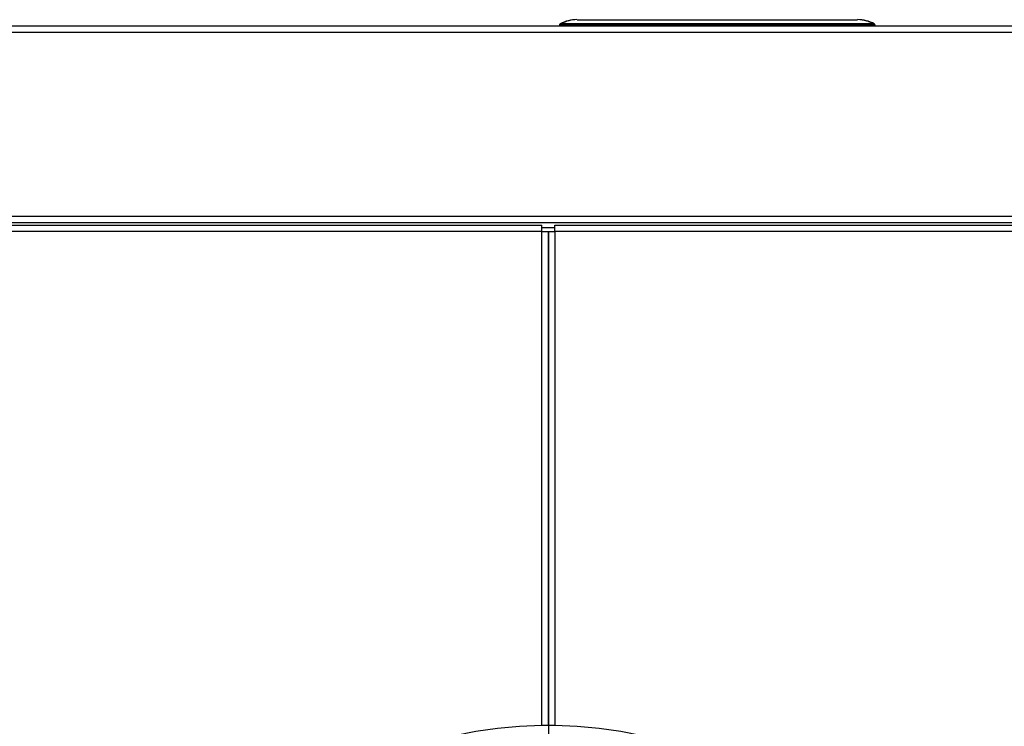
# Model space of a CAD drawing. Header units: millimetres. Extents: x 648 to 8064, y -571 to 3420.
# Tile 72 of 81: x 3786 to 4091, y 3193 to 3412. Entities that reach past the tile are written whole.
import ezdxf

# ---------------------------------------------------------------- set-up
doc = ezdxf.new("R2010")
doc.units = ezdxf.units.MM
doc.header["$MEASUREMENT"] = 0

# ---------------------------------------------------------------- blocks, each defined once
blk = doc.blocks.new('Boven')
for p, q in [((1715.43, 1512.64), (593.43, 1512.64)), ((1474.83, 1512.9), (1474.83, 1512.64)), ((1475.33, 1512.9), (1475.33, 1513.33)), ((1572.33, 1513.33), (1475.33, 1513.33)), ((1475.33, 1512.64), (1475.33, 1512.9)), ((1572.33, 1512.9), (1475.33, 1512.9)), ((1480.33, 1514.64), (1567.33, 1514.64)), ((1480.33, 1514.64), (1567.33, 1514.64)), ((1480.33, 1514.64), (1480.33, 1514.64)), ((1567.33, 1514.64), (1567.33, 1514.64)), ((1572.33, 1513.33), (1572.33, 1512.9)), ((1572.33, 1512.9), (1572.34, 1512.64)), ((1572.84, 1512.64), (1572.83, 1512.9)), ((1715.43, 1510.64), (593.43, 1510.64)), ((593.43, 1453.64), (1715.43, 1453.64)), ((1715.43, 1451.64), (593.43, 1451.64)), ((654.93, 1450.89), (1469.43, 1450.89)), ((1469.43, 1448.89), (654.93, 1448.89)), ((1469.43, 1448.89), (1469.43, 1450.89)), ((1469.43, 1450.14), (1473.43, 1450.14)), ((1469.43, 1295.63), (1469.43, 1448.89)), ((1469.43, 1448.89), (1471.43, 1448.89)), ((1471.43, 1448.89), (1473.43, 1448.89)), ((1471.43, 1295.63), (1471.43, 1448.89)), ((1471.43, 1448.89), (1471.43, 1295.63)), ((1473.43, 1448.89), (1473.43, 1450.89)), ((1473.43, 1450.89), (1717.43, 1450.89)), ((1717.43, 1448.89), (1473.43, 1448.89)), ((1473.43, 1448.89), (1473.43, 1295.63)), ((1471.43, 1334.64), (1471.43, 984.64)), ((1471.43, 1295.63), (1469.43, 1295.63)), ((1473.43, 1295.63), (1471.43, 1295.63))]:
    blk.add_line(p, q)
for centre, radius, start, end in [((1475.33, 1512.89), 0.5, 118.2471, 179), ((1480.3, 1503.65), 11, 90, 118.2471), ((1475.21, 1513.09), 0.272, 64.2498, 115.7502), ((1567.36, 1503.65), 11, 61.7529, 90), ((1572.45, 1513.09), 0.272, 64.2496, 115.7504), ((1572.33, 1512.89), 0.5, 1, 61.7529), ((1471.43, 1159.64), 136, 90.8426, 269.1574), ((1471.43, 1159.64), 136, 270.8426, 89.1574)]:
    blk.add_arc(centre, radius, start, end)
for centre, major_axis, ratio, start_param, end_param in [((1475.33, 1512.89), (0.5, -0.009), 0.01745, 1.571101, 3.141593), ((1480.3, 1503.65), (0, -11), 0.954532, 3.141593, 3.634598), ((1567.36, 1503.65), (0, 11), 0.954532, 6.006282, 6.283185), ((1567.36, 1503.65), (0, 11), 0.954532, 5.883099, 6.006282), ((1567.36, 1503.65), (0, 11), 0.954532, 5.832437, 5.883099), ((1567.36, 1503.65), (0, 11), 0.954532, 5.79018, 5.832437), ((1572.33, 1512.89), (-0.5, -0.009), 0.01745, 3.141593, 4.712084)]:
    blk.add_ellipse(centre, major_axis=major_axis, ratio=ratio, start_param=start_param, end_param=end_param)

msp = doc.modelspace()

# ---------------------------------------------------------------- block references
msp.add_blockref('Boven', (2478.16, 1897.85))

doc.saveas('drawing.dxf')
